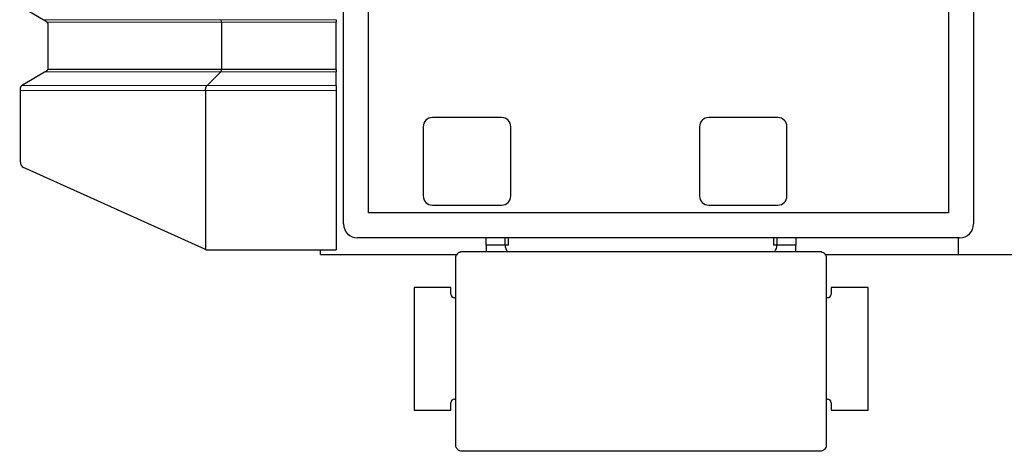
# Model space of a CAD drawing. Header units: inches. Extents: x 0 to 23760, y -13 to 16800.
# Tile 190 of 247: x 14677 to 15746, y 12973 to 13441. Entities that reach past the tile are written whole.
import ezdxf

# ---------------------------------------------------------------- set-up
doc = ezdxf.new("R2010")
doc.units = ezdxf.units.IN
doc.layers.add('1', color=7, linetype='Continuous', true_color=0xffffff)

msp = doc.modelspace()

# ---------------------------------------------------------------- linework, layer by layer
at = {"layer": '1', "color": 2, "linetype": 'Continuous', "lineweight": 25}
for p, q in [((15028.486, 13219.796), (15028.486, 13873.796)), ((15712.486, 13873.796), (15712.486, 13219.796)), ((15055.486, 13231.796), (15055.486, 13861.796)), ((15685.486, 13861.796), (15685.486, 13231.796)), ((14702.154, 13441.474), (14676.723, 13456.196)), ((15020.486, 13441.474), (15020.486, 13438.876)), ((14707.486, 13388.581), (14707.486, 13436.657)), ((14895.863, 13438.876), (14895.863, 13387.34)), ((15020.486, 13387.34), (15020.486, 13438.876)), ((14680.486, 13371.26), (14703.837, 13384.742)), ((14895.863, 13387.34), (14707.218, 13387.34)), ((14894.997, 13384.742), (14880.275, 13370.019)), ((15020.486, 13387.34), (14895.863, 13387.34)), ((15020.486, 13387.34), (15020.486, 13384.742)), ((15020.486, 13370.019), (15020.486, 13384.742)), ((15020.486, 13370.019), (15020.486, 13364.823)), ((14677.486, 13286.732), (14677.486, 13364.823)), ((14878.543, 13364.823), (14878.543, 13192.011)), ((15020.486, 13364.823), (15020.486, 13191.796)), ((15199.986, 13335.296), (15124.986, 13335.296)), ((15499.986, 13335.296), (15424.986, 13335.296)), ((15114.986, 13325.296), (15114.986, 13250.296)), ((15209.986, 13250.296), (15209.986, 13325.296)), ((15414.986, 13325.296), (15414.986, 13250.296)), ((15509.986, 13250.296), (15509.986, 13325.296)), ((14877.661, 13192.329), (14681.014, 13281.265)), ((15124.986, 13240.296), (15199.986, 13240.296)), ((15424.986, 13240.296), (15499.986, 13240.296)), ((15685.486, 13231.796), (15055.486, 13231.796)), ((15183.494, 13204.796), (15043.486, 13204.796)), ((15203.848, 13204.796), (15183.486, 13204.796)), ((15183.486, 13196.796), (15183.486, 13204.796)), ((15203.848, 13196.796), (15183.486, 13196.796)), ((15203.848, 13196.794), (15183.486, 13196.794)), ((15183.486, 13196.794), (15183.486, 13189.914)), ((15207.486, 13204.796), (15203.848, 13204.796)), ((15203.848, 13196.796), (15203.848, 13204.796)), ((15207.486, 13196.796), (15203.848, 13196.796)), ((15207.486, 13196.796), (15207.486, 13204.796)), ((15491.885, 13204.796), (15210.624, 13204.796)), ((15499.124, 13204.796), (15495.486, 13204.796)), ((15495.486, 13204.796), (15495.486, 13196.796)), ((15499.124, 13196.796), (15495.486, 13196.796)), ((15519.486, 13204.796), (15499.124, 13204.796)), ((15499.124, 13204.796), (15499.124, 13196.796)), ((15519.486, 13196.796), (15499.124, 13196.796)), ((15519.486, 13196.794), (15499.124, 13196.794)), ((15697.486, 13204.796), (15519.486, 13204.796)), ((15519.486, 13204.796), (15519.486, 13196.796)), ((15519.486, 13189.914), (15519.486, 13196.794)), ((15696.226, 13186.805), (15696.226, 13204.797)), ((14880.133, 13191.796), (15020.486, 13191.796)), ((15003.486, 13186.805), (15003.486, 13191.802)), ((15003.486, 13186.805), (15152.133, 13186.805)), ((15157.21, 13189.916), (15545.763, 13189.916)), ((15157.21, 13189.916), (15157.21, 13189.916)), ((15157.21, 13189.916), (15545.763, 13189.916)), ((15545.763, 13189.916), (15545.763, 13189.916)), ((15551.248, 13186.805), (15696.226, 13186.805)), ((15696.226, 13186.805), (15959.633, 13186.805)), ((15150.378, 12979.959), (15150.378, 13183.095)), ((15552.595, 13183.095), (15552.595, 12979.959)), ((15144.986, 13150.796), (15104.986, 13150.796)), ((15104.986, 13150.796), (15104.986, 13017.796)), ((15144.986, 13143.796), (15144.986, 13150.796)), ((15597.986, 13150.796), (15557.986, 13150.796)), ((15557.986, 13150.796), (15557.986, 13143.796)), ((15597.986, 13017.796), (15597.986, 13150.796)), ((15150.379, 13139.796), (15148.986, 13139.796)), ((15553.986, 13139.796), (15552.594, 13139.796)), ((15144.986, 13017.796), (15144.986, 13025.796)), ((15148.986, 13029.796), (15150.378, 13029.796)), ((15552.594, 13029.796), (15553.986, 13029.796)), ((15557.986, 13025.796), (15557.986, 13017.796)), ((15104.986, 13017.796), (15144.986, 13017.796)), ((15557.986, 13017.796), (15597.986, 13017.796)), ((15545.763, 12973.137), (15157.21, 12973.137))]:
    msp.add_line(p, q, dxfattribs=at)
at = {"layer": '1', "color": 110, "linetype": 'Continuous', "lineweight": 13}
for p, q in [((14894.997, 13441.474), (14702.154, 13441.474)), ((15020.486, 13441.474), (14894.997, 13441.474)), ((14895.863, 13438.876), (14706.506, 13438.876)), ((15020.486, 13438.876), (14895.863, 13438.876)), ((14894.997, 13384.742), (14703.837, 13384.742)), ((15020.486, 13384.742), (14894.997, 13384.742)), ((14880.275, 13370.019), (14678.975, 13370.019)), ((15020.486, 13370.019), (14880.275, 13370.019)), ((14677.486, 13364.823), (14878.543, 13364.823)), ((14878.543, 13364.823), (15020.486, 13364.823))]:
    msp.add_line(p, q, dxfattribs=at)
at = {"layer": '1', "color": 2, "linetype": 'Continuous', "lineweight": 25}
for centre, radius, start, end in [((14704.486, 13436.657), 3, 47.686056, 59.932987), ((14704.486, 13436.657), 3, 0, 47.68667), ((14704.486, 13388.581), 3, 323.719688, 335.564062), ((14683.486, 13366.064), 6, 138.762188, 153.490313), ((15124.986, 13325.296), 10, 90, 180), ((15199.986, 13325.296), 10, 0, 90), ((15424.986, 13325.296), 10, 90, 180), ((15499.986, 13325.296), 10, 0, 90), ((14683.486, 13286.732), 6, 180, 245.664601), ((15124.986, 13250.296), 10, 180, 270), ((15199.986, 13250.296), 10, 270, 0), ((15424.986, 13250.296), 10, 180, 270), ((15499.986, 13250.296), 10, 270, 0), ((15043.486, 13219.796), 15, 180, 270), ((15697.486, 13219.796), 15, 270, 0), ((15215.843, 13197.153), 12, 181.712618, 217.088163), ((15487.13, 13197.153), 12, 322.911837, 358.287382), ((14880.133, 13197.796), 6, 254.626731, 270), ((15148.986, 13143.796), 4, 180, 270), ((15553.986, 13143.796), 4, 270, 0), ((15148.986, 13025.796), 4, 90, 180), ((15553.986, 13025.796), 4, 0, 90)]:
    msp.add_arc(centre, radius, start, end, dxfattribs=at)
for centre, major_axis, ratio, start_param, end_param in [((14704.486, 13388.581), (0.714, 2.914), 1, 4.52625759, 4.95273588), ((14683.486, 13366.064), (4.243, 4.243), 1, 1.30899694, 1.63645093), ((14880.133, 13197.796), (2.091, 5.624), 0.99999999, 3.07277701, 3.22919569)]:
    msp.add_ellipse(centre, major_axis=major_axis, ratio=ratio, start_param=start_param, end_param=end_param, dxfattribs=at)
for points, knots in [([(14705.99, 13439.254), (14705.863, 13439.327), (14705.734, 13439.402), (14705.471, 13439.554), (14705.337, 13439.631), (14705.063, 13439.79), (14704.923, 13439.871), (14704.708, 13439.996), (14704.635, 13440.038), (14704.487, 13440.123), (14704.412, 13440.167), (14704.26, 13440.255), (14704.183, 13440.3), (14704.026, 13440.39), (14703.946, 13440.437), (14703.784, 13440.531), (14703.701, 13440.579), (14703.531, 13440.677), (14703.444, 13440.728), (14703.265, 13440.831), (14703.174, 13440.884), (14703.056, 13440.952), (14703.032, 13440.966), (14702.984, 13440.994), (14702.96, 13441.008), (14702.887, 13441.05), (14702.837, 13441.079), (14702.737, 13441.136), (14702.687, 13441.166), (14702.584, 13441.225), (14702.532, 13441.256), (14702.465, 13441.294), (14702.451, 13441.302), (14702.424, 13441.318), (14702.411, 13441.326), (14702.37, 13441.349), (14702.343, 13441.365), (14702.262, 13441.412), (14702.208, 13441.443), (14702.154, 13441.474)], [0, 0, 0, 0, 0.125, 0.125, 0.25, 0.25, 0.375, 0.375, 0.4375, 0.4375, 0.5, 0.5, 0.5625, 0.5625, 0.625, 0.625, 0.6875, 0.6875, 0.75, 0.75, 0.8125, 0.8125, 0.828125, 0.828125, 0.84375, 0.84375, 0.875, 0.875, 0.90625, 0.90625, 0.9375, 0.9375, 0.9453125, 0.9453125, 0.953125, 0.953125, 0.96875, 0.96875, 1, 1, 1, 1]), ([(14706.506, 13438.876), (14706.425, 13438.949), (14706.341, 13439.018), (14706.169, 13439.144), (14706.08, 13439.201), (14705.99, 13439.254)], [0, 0, 0, 0, 0.5, 0.5, 1, 1, 1, 1]), ([(14703.837, 13384.742), (14703.89, 13384.772), (14703.943, 13384.803), (14704.048, 13384.864), (14704.101, 13384.895), (14704.181, 13384.941), (14704.208, 13384.956), (14704.26, 13384.986), (14704.286, 13385.001), (14704.363, 13385.045), (14704.413, 13385.074), (14704.512, 13385.132), (14704.561, 13385.16), (14704.633, 13385.202), (14704.657, 13385.216), (14704.705, 13385.243), (14704.729, 13385.257), (14704.845, 13385.324), (14704.935, 13385.376), (14705.11, 13385.477), (14705.195, 13385.526), (14705.361, 13385.622), (14705.442, 13385.669), (14705.602, 13385.761), (14705.681, 13385.806), (14705.835, 13385.896), (14705.911, 13385.94), (14705.986, 13385.983)], [0, 0, 0, 0, 0.0625, 0.0625, 0.125, 0.125, 0.15625, 0.15625, 0.1875, 0.1875, 0.25, 0.25, 0.3125, 0.3125, 0.34375, 0.34375, 0.375, 0.375, 0.5, 0.5, 0.625, 0.625, 0.75, 0.75, 0.875, 0.875, 1, 1, 1, 1]), ([(14705.986, 13385.983), (14706.109, 13386.054), (14706.231, 13386.135), (14706.465, 13386.321), (14706.578, 13386.425), (14706.738, 13386.597), (14706.79, 13386.657), (14706.865, 13386.752), (14706.889, 13386.784), (14706.936, 13386.849), (14706.959, 13386.882), (14707.071, 13387.05), (14707.15, 13387.192), (14707.218, 13387.34)], [0, 0, 0, 0, 0.25, 0.25, 0.5, 0.5, 0.625, 0.625, 0.6875, 0.6875, 0.75, 0.75, 1, 1, 1, 1]), ([(14677.486, 13366.064), (14677.486, 13366.274), (14677.497, 13366.481), (14677.54, 13366.886), (14677.571, 13367.085), (14677.651, 13367.475), (14677.701, 13367.665), (14677.773, 13367.897), (14677.788, 13367.943), (14677.819, 13368.035), (14677.835, 13368.08), (14677.884, 13368.215), (14677.919, 13368.303), (14678.027, 13368.56), (14678.105, 13368.723), (14678.269, 13369.032), (14678.355, 13369.177), (14678.487, 13369.383), (14678.532, 13369.449), (14678.599, 13369.545), (14678.622, 13369.577), (14678.667, 13369.638), (14678.689, 13369.668), (14678.801, 13369.816), (14678.89, 13369.923), (14678.975, 13370.019)], [0, 0, 0, 0, 0.125, 0.125, 0.25, 0.25, 0.375, 0.375, 0.40625, 0.40625, 0.4375, 0.4375, 0.5, 0.5, 0.625, 0.625, 0.75, 0.75, 0.8125, 0.8125, 0.84375, 0.84375, 0.875, 0.875, 1, 1, 1, 1]), ([(14677.486, 13364.823), (14677.486, 13365.038), (14677.486, 13365.249), (14677.486, 13365.559), (14677.486, 13365.662), (14677.486, 13365.814), (14677.486, 13365.865), (14677.486, 13365.965), (14677.486, 13366.015), (14677.486, 13366.064)], [0, 0, 0, 0, 0.5, 0.5, 0.75, 0.75, 0.875, 0.875, 1, 1, 1, 1]), ([(15223.486, 13204.796), (15220.718, 13204.796), (15217.946, 13204.796), (15213.859, 13204.796), (15212.497, 13204.796), (15209.902, 13204.796), (15208.66, 13204.796), (15207.486, 13204.796)], [0, 0, 0, 0, 0.5, 0.5, 0.75, 0.75, 1, 1, 1, 1]), ([(15495.486, 13204.796), (15494.313, 13204.796), (15493.071, 13204.796), (15490.476, 13204.796), (15489.114, 13204.796), (15485.026, 13204.796), (15482.255, 13204.796), (15479.486, 13204.796)], [0, 0, 0, 0, 0.25, 0.25, 0.5, 0.5, 1, 1, 1, 1]), ([(15150.378, 13183.095), (15150.378, 13183.996), (15150.56, 13184.892), (15151.241, 13186.534), (15151.751, 13187.294), (15152.696, 13188.237), (15153.048, 13188.524), (15153.79, 13189.018), (15154.182, 13189.228), (15155.423, 13189.739), (15156.321, 13189.916), (15157.21, 13189.916)], [0, 0, 0, 0, 0.25, 0.25, 0.5, 0.5, 0.625, 0.625, 0.75, 0.75, 1, 1, 1, 1]), ([(15545.763, 13189.916), (15546.665, 13189.916), (15547.56, 13189.735), (15549.203, 13189.057), (15549.965, 13188.549), (15550.909, 13187.605), (15551.197, 13187.254), (15551.693, 13186.513), (15551.903, 13186.121), (15552.417, 13184.882), (15552.595, 13183.984), (15552.595, 13183.095)], [0, 0, 0, 0, 0.25, 0.25, 0.5, 0.5, 0.625, 0.625, 0.75, 0.75, 1, 1, 1, 1]), ([(15157.21, 12973.137), (15156.308, 12973.137), (15155.413, 12973.318), (15153.77, 12973.997), (15153.008, 12974.505), (15152.064, 12975.448), (15151.776, 12975.799), (15151.28, 12976.541), (15151.07, 12976.932), (15150.556, 12978.172), (15150.378, 12979.07), (15150.378, 12979.959)], [0, 0, 0, 0, 0.25, 0.25, 0.5, 0.5, 0.625, 0.625, 0.75, 0.75, 1, 1, 1, 1]), ([(15552.595, 12979.959), (15552.595, 12979.057), (15552.413, 12978.162), (15551.732, 12976.52), (15551.222, 12975.76), (15550.277, 12974.817), (15549.925, 12974.53), (15549.183, 12974.036), (15548.791, 12973.826), (15547.55, 12973.315), (15546.652, 12973.137), (15545.763, 12973.137)], [0, 0, 0, 0, 0.25, 0.25, 0.5, 0.5, 0.625, 0.625, 0.75, 0.75, 1, 1, 1, 1])]:
    msp.add_open_spline(points, degree=3, knots=knots, dxfattribs=at)
for points, weights in [([(14895.863, 13438.876), (14895.863, 13440.608), (14894.997, 13441.474)], [1, 0.866025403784, 1]), ([(14894.997, 13384.742), (14895.863, 13385.608), (14895.863, 13387.34)], [1, 0.86602540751, 1]), ([(14878.543, 13364.823), (14878.543, 13368.287), (14880.275, 13370.019)], [1, 0.866025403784, 1])]:
    msp.add_rational_spline(points, weights, degree=2, dxfattribs=at)

doc.saveas('drawing.dxf')
